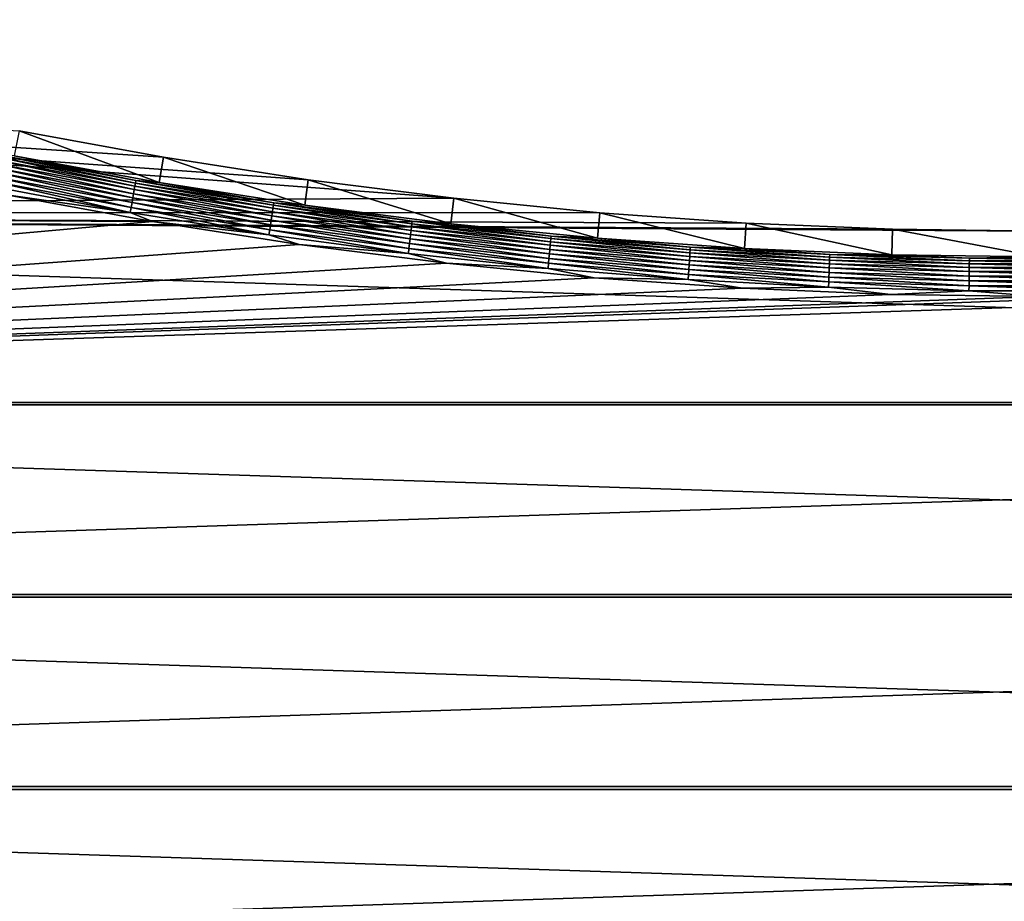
# Model space of a CAD drawing. Extents: x -320 to 320, y -695 to 695.
# Tile 64 of 169: x -109 to -4, y -177 to -83. Entities that reach past the tile are written whole.
import ezdxf

# ---------------------------------------------------------------- set-up
doc = ezdxf.new("R2010")
doc.units = 0
doc.header["$LTSCALE"] = 50.062222
for name, color, linetype in [('1', 7, 'CONTINUOUS'), ('2', 7, 'CONTINUOUS'), ('39', 7, 'CONTINUOUS'), ('87', 7, 'CONTINUOUS')]:
    doc.layers.add(name, color=color, linetype=linetype)

msp = doc.modelspace()

# ---------------------------------------------------------------- linework, layer by layer
at = {"layer": '1', "color": 7, "linetype": 'CONTINUOUS'}
for points in [[(-319.01, -103.24), (-319.51, -82.59), (-62.79, -101.75), (-319.01, -103.24)], [(-62.79, -101.75), (-319.51, -82.59), (-78.4, -99.77), (-62.79, -101.75)], [(-78.4, -99.77), (-319.51, -82.59), (-93.94, -97.35), (-78.4, -99.77)], [(-93.94, -97.35), (-319.51, -82.59), (-109.41, -94.5), (-93.94, -97.35)], [(-47.14, -103.29), (-319.01, -103.24), (-62.79, -101.75), (-47.14, -103.29)], [(-318.39, -123.88), (-319.01, -103.24), (318.39, -123.88), (-318.39, -123.88)], [(318.39, -123.88), (-319.01, -103.24), (0, -105.28), (318.39, -123.88)], [(0, -105.28), (-319.01, -103.24), (-15.73, -105.06), (0, -105.28)], [(-15.73, -105.06), (-319.01, -103.24), (-31.45, -104.4), (-15.73, -105.06)], [(-31.45, -104.4), (-319.01, -103.24), (-47.14, -103.29), (-31.45, -104.4)], [(-317.65, -144.51), (-318.39, -123.88), (317.65, -144.51), (-317.65, -144.51)], [(317.65, -144.51), (-318.39, -123.88), (318.39, -123.88), (317.65, -144.51)], [(-316.81, -165.15), (-317.65, -144.51), (316.81, -165.15), (-316.81, -165.15)], [(316.81, -165.15), (-317.65, -144.51), (317.65, -144.51), (316.81, -165.15)], [(-315.85, -185.78), (-316.81, -165.15), (315.85, -185.78), (-315.85, -185.78)], [(315.85, -185.78), (-316.81, -165.15), (316.81, -165.15), (315.85, -185.78)]]:
    msp.add_3dface(points, dxfattribs=at)
at = {"layer": '2', "color": 7, "linetype": 'CONTINUOUS'}
for points in [[(-110.78, -101.36, 11), (-312.01, -103.05, 11), (-95.12, -104.25, 11), (-110.78, -101.36, 11)], [(-312.01, -103.05, 11), (-311.39, -123.65, 11), (-95.12, -104.25, 11), (-312.01, -103.05, 11)], [(311.39, -123.65, 11), (312.01, -103.05, 11), (-311.39, -123.65, 11), (311.39, -123.65, 11)], [(-311.39, -123.65, 11), (312.01, -103.05, 11), (15.93, -112.05, 11), (-311.39, -123.65, 11)], [(-95.12, -104.25, 11), (-311.39, -123.65, 11), (-79.38, -106.7, 11), (-95.12, -104.25, 11)], [(-79.38, -106.7, 11), (-311.39, -123.65, 11), (-63.58, -108.7, 11), (-79.38, -106.7, 11)], [(-63.58, -108.7, 11), (-311.39, -123.65, 11), (-47.73, -110.27, 11), (-63.58, -108.7, 11)], [(-47.73, -110.27, 11), (-311.39, -123.65, 11), (-31.84, -111.38, 11), (-47.73, -110.27, 11)], [(-31.84, -111.38, 11), (-311.39, -123.65, 11), (-15.93, -112.05, 11), (-31.84, -111.38, 11)], [(-15.93, -112.05, 11), (-311.39, -123.65, 11), (0, -112.28, 11), (-15.93, -112.05, 11)], [(0, -112.28, 11), (-311.39, -123.65, 11), (15.93, -112.05, 11), (0, -112.28, 11)], [(-310.66, -144.25, 11), (311.39, -123.65, 11), (-311.39, -123.65, 11), (-310.66, -144.25, 11)], [(310.66, -144.25, 11), (311.39, -123.65, 11), (-310.66, -144.25, 11), (310.66, -144.25, 11)], [(-309.82, -164.84, 11), (310.66, -144.25, 11), (-310.66, -144.25, 11), (-309.82, -164.84, 11)], [(309.82, -164.84, 11), (310.66, -144.25, 11), (-309.82, -164.84, 11), (309.82, -164.84, 11)], [(-308.86, -185.43, 11), (309.82, -164.84, 11), (-309.82, -164.84, 11), (-308.86, -185.43, 11)], [(308.86, -185.43, 11), (309.82, -164.84, 11), (-308.86, -185.43, 11), (308.86, -185.43, 11)]]:
    msp.add_3dface(points, dxfattribs=at)
at = {"layer": '39', "color": 7, "linetype": 'CONTINUOUS'}
for points in [[(-94.4, -100.05, 7.97), (-109.41, -94.5), (-109.95, -97.19, 7.97), (-94.4, -100.05, 7.97)], [(-93.94, -97.35), (-109.41, -94.5), (-94.4, -100.05, 7.97), (-93.94, -97.35)], [(-78.78, -102.49, 7.97), (-93.94, -97.35), (-94.4, -100.05, 7.97), (-78.78, -102.49, 7.97)], [(-78.4, -99.77), (-93.94, -97.35), (-78.78, -102.49, 7.97), (-78.4, -99.77)], [(-63.1, -104.48, 7.97), (-78.4, -99.77), (-78.78, -102.49, 7.97), (-63.1, -104.48, 7.97)], [(-62.79, -101.75), (-78.4, -99.77), (-63.1, -104.48, 7.97), (-62.79, -101.75)], [(-47.37, -106.03, 7.97), (-62.79, -101.75), (-63.1, -104.48, 7.97), (-47.37, -106.03, 7.97)], [(-47.14, -103.29), (-62.79, -101.75), (-47.37, -106.03, 7.97), (-47.14, -103.29)], [(-31.6, -107.14, 7.97), (-47.14, -103.29), (-47.37, -106.03, 7.97), (-31.6, -107.14, 7.97)], [(-31.45, -104.4), (-47.14, -103.29), (-31.6, -107.14, 7.97), (-31.45, -104.4)], [(-15.81, -107.8, 7.97), (-31.45, -104.4), (-31.6, -107.14, 7.97), (-15.81, -107.8, 7.97)], [(-15.73, -105.06), (-31.45, -104.4), (-15.81, -107.8, 7.97), (-15.73, -105.06)], [(0, -108.02, 7.97), (-15.73, -105.06), (-15.81, -107.8, 7.97), (0, -108.02, 7.97)], [(0, -105.28), (-15.73, -105.06), (0, -108.02, 7.97), (0, -105.28)]]:
    msp.add_3dface(points, dxfattribs=at)
at = {"layer": '87', "color": 7, "linetype": 'CONTINUOUS'}
for points in [[(-111.68, -97.34, 8.96), (-96.95, -100.11, 8.96), (-111.62, -97.07, 8.48), (-111.68, -97.34, 8.96)], [(-109.95, -97.19, 7.97), (-111.62, -97.07, 8.48), (-96.9, -99.84, 8.48), (-109.95, -97.19, 7.97)], [(-111.62, -97.07, 8.48), (-96.95, -100.11, 8.96), (-96.9, -99.84, 8.48), (-111.62, -97.07, 8.48)], [(-111.9, -98.47, 10.16), (-97.14, -101.25, 10.16), (-111.82, -98.04, 9.81), (-111.9, -98.47, 10.16)], [(-111.82, -98.04, 9.81), (-97.07, -100.82, 9.81), (-111.74, -97.66, 9.41), (-111.82, -98.04, 9.81)], [(-111.82, -98.04, 9.81), (-97.14, -101.25, 10.16), (-97.07, -100.82, 9.81), (-111.82, -98.04, 9.81)], [(-111.74, -97.66, 9.41), (-97, -100.44, 9.41), (-111.68, -97.34, 8.96), (-111.74, -97.66, 9.41)], [(-111.74, -97.66, 9.41), (-97.07, -100.82, 9.81), (-97, -100.44, 9.41), (-111.74, -97.66, 9.41)], [(-111.68, -97.34, 8.96), (-97, -100.44, 9.41), (-96.95, -100.11, 8.96), (-111.68, -97.34, 8.96)], [(-94.4, -100.05, 7.97), (-109.95, -97.19, 7.97), (-96.9, -99.84, 8.48), (-94.4, -100.05, 7.97)], [(-112.1, -99.43, 10.69), (-97.31, -102.21, 10.69), (-112, -98.93, 10.46), (-112.1, -99.43, 10.69)], [(-112, -98.93, 10.46), (-97.23, -101.71, 10.46), (-111.9, -98.47, 10.16), (-112, -98.93, 10.46)], [(-112, -98.93, 10.46), (-97.31, -102.21, 10.69), (-97.23, -101.71, 10.46), (-112, -98.93, 10.46)], [(-111.9, -98.47, 10.16), (-97.23, -101.71, 10.46), (-97.14, -101.25, 10.16), (-111.9, -98.47, 10.16)], [(-112.31, -100.48, 10.97), (-97.5, -103.27, 10.97), (-112.2, -99.95, 10.86), (-112.31, -100.48, 10.97)], [(-112.2, -99.95, 10.86), (-97.4, -102.73, 10.86), (-112.1, -99.43, 10.69), (-112.2, -99.95, 10.86)], [(-112.2, -99.95, 10.86), (-97.5, -103.27, 10.97), (-97.4, -102.73, 10.86), (-112.2, -99.95, 10.86)], [(-112.1, -99.43, 10.69), (-97.4, -102.73, 10.86), (-97.31, -102.21, 10.69), (-112.1, -99.43, 10.69)], [(-97, -100.44, 9.41), (-82.2, -102.82, 9.41), (-96.95, -100.11, 8.96), (-97, -100.44, 9.41)], [(-96.95, -100.11, 8.96), (-82.15, -102.49, 8.96), (-96.9, -99.84, 8.48), (-96.95, -100.11, 8.96)], [(-96.95, -100.11, 8.96), (-82.2, -102.82, 9.41), (-82.15, -102.49, 8.96), (-96.95, -100.11, 8.96)], [(-94.4, -100.05, 7.97), (-96.9, -99.84, 8.48), (-82.11, -102.22, 8.48), (-94.4, -100.05, 7.97)], [(-96.9, -99.84, 8.48), (-82.15, -102.49, 8.96), (-82.11, -102.22, 8.48), (-96.9, -99.84, 8.48)], [(-78.78, -102.49, 7.97), (-94.4, -100.05, 7.97), (-82.11, -102.22, 8.48), (-78.78, -102.49, 7.97)], [(-112.31, -100.48, 10.97), (-110.78, -101.36, 11), (-97.5, -103.27, 10.97), (-112.31, -100.48, 10.97)], [(-110.78, -101.36, 11), (-95.12, -104.25, 11), (-97.5, -103.27, 10.97), (-110.78, -101.36, 11)], [(-97.23, -101.71, 10.46), (-82.38, -104.1, 10.46), (-97.14, -101.25, 10.16), (-97.23, -101.71, 10.46)], [(-97.14, -101.25, 10.16), (-82.32, -103.63, 10.16), (-97.07, -100.82, 9.81), (-97.14, -101.25, 10.16)], [(-97.14, -101.25, 10.16), (-82.38, -104.1, 10.46), (-82.32, -103.63, 10.16), (-97.14, -101.25, 10.16)], [(-97.07, -100.82, 9.81), (-82.25, -103.2, 9.81), (-97, -100.44, 9.41), (-97.07, -100.82, 9.81)], [(-97.07, -100.82, 9.81), (-82.32, -103.63, 10.16), (-82.25, -103.2, 9.81), (-97.07, -100.82, 9.81)], [(-97, -100.44, 9.41), (-82.25, -103.2, 9.81), (-82.2, -102.82, 9.41), (-97, -100.44, 9.41)], [(-97.4, -102.73, 10.86), (-82.54, -105.13, 10.86), (-97.31, -102.21, 10.69), (-97.4, -102.73, 10.86)], [(-97.31, -102.21, 10.69), (-82.46, -104.6, 10.69), (-97.23, -101.71, 10.46), (-97.31, -102.21, 10.69)], [(-97.31, -102.21, 10.69), (-82.54, -105.13, 10.86), (-82.46, -104.6, 10.69), (-97.31, -102.21, 10.69)], [(-97.23, -101.71, 10.46), (-82.46, -104.6, 10.69), (-82.38, -104.1, 10.46), (-97.23, -101.71, 10.46)], [(-82.15, -102.49, 8.96), (-67.29, -104.48, 8.96), (-82.11, -102.22, 8.48), (-82.15, -102.49, 8.96)], [(-78.78, -102.49, 7.97), (-82.11, -102.22, 8.48), (-67.26, -104.21, 8.48), (-78.78, -102.49, 7.97)], [(-82.11, -102.22, 8.48), (-67.29, -104.48, 8.96), (-67.26, -104.21, 8.48), (-82.11, -102.22, 8.48)], [(-97.5, -103.27, 10.97), (-82.62, -105.67, 10.97), (-97.4, -102.73, 10.86), (-97.5, -103.27, 10.97)], [(-97.5, -103.27, 10.97), (-95.12, -104.25, 11), (-82.62, -105.67, 10.97), (-97.5, -103.27, 10.97)], [(-97.4, -102.73, 10.86), (-82.62, -105.67, 10.97), (-82.54, -105.13, 10.86), (-97.4, -102.73, 10.86)], [(-82.32, -103.63, 10.16), (-67.43, -105.62, 10.16), (-82.25, -103.2, 9.81), (-82.32, -103.63, 10.16)], [(-82.25, -103.2, 9.81), (-67.38, -105.19, 9.81), (-82.2, -102.82, 9.41), (-82.25, -103.2, 9.81)], [(-82.25, -103.2, 9.81), (-67.43, -105.62, 10.16), (-67.38, -105.19, 9.81), (-82.25, -103.2, 9.81)], [(-82.2, -102.82, 9.41), (-67.33, -104.81, 9.41), (-82.15, -102.49, 8.96), (-82.2, -102.82, 9.41)], [(-82.2, -102.82, 9.41), (-67.38, -105.19, 9.81), (-67.33, -104.81, 9.41), (-82.2, -102.82, 9.41)], [(-82.15, -102.49, 8.96), (-67.33, -104.81, 9.41), (-67.29, -104.48, 8.96), (-82.15, -102.49, 8.96)], [(-63.1, -104.48, 7.97), (-78.78, -102.49, 7.97), (-67.26, -104.21, 8.48), (-63.1, -104.48, 7.97)], [(-95.12, -104.25, 11), (-79.38, -106.7, 11), (-82.62, -105.67, 10.97), (-95.12, -104.25, 11)], [(-82.46, -104.6, 10.69), (-67.55, -106.6, 10.69), (-82.38, -104.1, 10.46), (-82.46, -104.6, 10.69)], [(-82.38, -104.1, 10.46), (-67.49, -106.09, 10.46), (-82.32, -103.63, 10.16), (-82.38, -104.1, 10.46)], [(-82.38, -104.1, 10.46), (-67.55, -106.6, 10.69), (-67.49, -106.09, 10.46), (-82.38, -104.1, 10.46)], [(-82.32, -103.63, 10.16), (-67.49, -106.09, 10.46), (-67.43, -105.62, 10.16), (-82.32, -103.63, 10.16)], [(-67.33, -104.81, 9.41), (-52.42, -106.4, 9.41), (-67.29, -104.48, 8.96), (-67.33, -104.81, 9.41)], [(-67.29, -104.48, 8.96), (-52.39, -106.07, 8.96), (-67.26, -104.21, 8.48), (-67.29, -104.48, 8.96)], [(-67.29, -104.48, 8.96), (-52.42, -106.4, 9.41), (-52.39, -106.07, 8.96), (-67.29, -104.48, 8.96)], [(-63.1, -104.48, 7.97), (-67.26, -104.21, 8.48), (-52.36, -105.8, 8.48), (-63.1, -104.48, 7.97)], [(-67.26, -104.21, 8.48), (-52.39, -106.07, 8.96), (-52.36, -105.8, 8.48), (-67.26, -104.21, 8.48)], [(-47.37, -106.03, 7.97), (-63.1, -104.48, 7.97), (-52.36, -105.8, 8.48), (-47.37, -106.03, 7.97)], [(-82.62, -105.67, 10.97), (-67.67, -107.67, 10.97), (-82.54, -105.13, 10.86), (-82.62, -105.67, 10.97)], [(-82.54, -105.13, 10.86), (-67.61, -107.12, 10.86), (-82.46, -104.6, 10.69), (-82.54, -105.13, 10.86)], [(-82.54, -105.13, 10.86), (-67.67, -107.67, 10.97), (-67.61, -107.12, 10.86), (-82.54, -105.13, 10.86)], [(-82.46, -104.6, 10.69), (-67.61, -107.12, 10.86), (-67.55, -106.6, 10.69), (-82.46, -104.6, 10.69)], [(-67.43, -105.62, 10.16), (-52.49, -107.22, 10.16), (-67.38, -105.19, 9.81), (-67.43, -105.62, 10.16)], [(-67.38, -105.19, 9.81), (-52.45, -106.79, 9.81), (-67.33, -104.81, 9.41), (-67.38, -105.19, 9.81)], [(-67.38, -105.19, 9.81), (-52.49, -107.22, 10.16), (-52.45, -106.79, 9.81), (-67.38, -105.19, 9.81)], [(-67.33, -104.81, 9.41), (-52.45, -106.79, 9.81), (-52.42, -106.4, 9.41), (-67.33, -104.81, 9.41)], [(-82.62, -105.67, 10.97), (-79.38, -106.7, 11), (-67.67, -107.67, 10.97), (-82.62, -105.67, 10.97)], [(-67.61, -107.12, 10.86), (-52.63, -108.72, 10.86), (-67.55, -106.6, 10.69), (-67.61, -107.12, 10.86)], [(-67.55, -106.6, 10.69), (-52.59, -108.19, 10.69), (-67.49, -106.09, 10.46), (-67.55, -106.6, 10.69)], [(-67.55, -106.6, 10.69), (-52.63, -108.72, 10.86), (-52.59, -108.19, 10.69), (-67.55, -106.6, 10.69)], [(-67.49, -106.09, 10.46), (-52.54, -107.69, 10.46), (-67.43, -105.62, 10.16), (-67.49, -106.09, 10.46)], [(-67.49, -106.09, 10.46), (-52.59, -108.19, 10.69), (-52.54, -107.69, 10.46), (-67.49, -106.09, 10.46)], [(-67.43, -105.62, 10.16), (-52.54, -107.69, 10.46), (-52.49, -107.22, 10.16), (-67.43, -105.62, 10.16)], [(-52.45, -106.79, 9.81), (-37.49, -107.98, 9.81), (-52.42, -106.4, 9.41), (-52.45, -106.79, 9.81)], [(-52.42, -106.4, 9.41), (-37.47, -107.6, 9.41), (-52.39, -106.07, 8.96), (-52.42, -106.4, 9.41)], [(-52.42, -106.4, 9.41), (-37.49, -107.98, 9.81), (-37.47, -107.6, 9.41), (-52.42, -106.4, 9.41)], [(-52.39, -106.07, 8.96), (-37.45, -107.26, 8.96), (-52.36, -105.8, 8.48), (-52.39, -106.07, 8.96)], [(-52.39, -106.07, 8.96), (-37.47, -107.6, 9.41), (-37.45, -107.26, 8.96), (-52.39, -106.07, 8.96)], [(-47.37, -106.03, 7.97), (-52.36, -105.8, 8.48), (-37.43, -106.99, 8.48), (-47.37, -106.03, 7.97)], [(-52.36, -105.8, 8.48), (-37.45, -107.26, 8.96), (-37.43, -106.99, 8.48), (-52.36, -105.8, 8.48)], [(-31.6, -107.14, 7.97), (-47.37, -106.03, 7.97), (-37.43, -106.99, 8.48), (-31.6, -107.14, 7.97)], [(-79.38, -106.7, 11), (-63.58, -108.7, 11), (-67.67, -107.67, 10.97), (-79.38, -106.7, 11)], [(-67.67, -107.67, 10.97), (-52.69, -109.27, 10.97), (-67.61, -107.12, 10.86), (-67.67, -107.67, 10.97)], [(-67.67, -107.67, 10.97), (-63.58, -108.7, 11), (-52.69, -109.27, 10.97), (-67.67, -107.67, 10.97)], [(-67.61, -107.12, 10.86), (-52.69, -109.27, 10.97), (-52.63, -108.72, 10.86), (-67.61, -107.12, 10.86)], [(-52.59, -108.19, 10.69), (-37.59, -109.39, 10.69), (-52.54, -107.69, 10.46), (-52.59, -108.19, 10.69)], [(-52.54, -107.69, 10.46), (-37.55, -108.89, 10.46), (-52.49, -107.22, 10.16), (-52.54, -107.69, 10.46)], [(-52.54, -107.69, 10.46), (-37.59, -109.39, 10.69), (-37.55, -108.89, 10.46), (-52.54, -107.69, 10.46)], [(-52.49, -107.22, 10.16), (-37.52, -108.41, 10.16), (-52.45, -106.79, 9.81), (-52.49, -107.22, 10.16)], [(-52.49, -107.22, 10.16), (-37.55, -108.89, 10.46), (-37.52, -108.41, 10.16), (-52.49, -107.22, 10.16)], [(-52.45, -106.79, 9.81), (-37.52, -108.41, 10.16), (-37.49, -107.98, 9.81), (-52.45, -106.79, 9.81)], [(-37.49, -107.98, 9.81), (-22.51, -108.78, 9.81), (-37.47, -107.6, 9.41), (-37.49, -107.98, 9.81)], [(-37.47, -107.6, 9.41), (-22.49, -108.39, 9.41), (-37.45, -107.26, 8.96), (-37.47, -107.6, 9.41)], [(-37.47, -107.6, 9.41), (-22.51, -108.78, 9.81), (-22.49, -108.39, 9.41), (-37.47, -107.6, 9.41)], [(-37.45, -107.26, 8.96), (-22.48, -108.06, 8.96), (-37.43, -106.99, 8.48), (-37.45, -107.26, 8.96)], [(-37.45, -107.26, 8.96), (-22.49, -108.39, 9.41), (-22.48, -108.06, 8.96), (-37.45, -107.26, 8.96)], [(-31.6, -107.14, 7.97), (-37.43, -106.99, 8.48), (-22.47, -107.79, 8.48), (-31.6, -107.14, 7.97)], [(-37.43, -106.99, 8.48), (-22.48, -108.06, 8.96), (-22.47, -107.79, 8.48), (-37.43, -106.99, 8.48)], [(-15.81, -107.8, 7.97), (-31.6, -107.14, 7.97), (-22.47, -107.79, 8.48), (-15.81, -107.8, 7.97)], [(-63.58, -108.7, 11), (-47.73, -110.27, 11), (-52.69, -109.27, 10.97), (-63.58, -108.7, 11)], [(-52.69, -109.27, 10.97), (-37.66, -110.47, 10.97), (-52.63, -108.72, 10.86), (-52.69, -109.27, 10.97)], [(-52.63, -108.72, 10.86), (-37.62, -109.92, 10.86), (-52.59, -108.19, 10.69), (-52.63, -108.72, 10.86)], [(-52.63, -108.72, 10.86), (-37.66, -110.47, 10.97), (-37.62, -109.92, 10.86), (-52.63, -108.72, 10.86)], [(-52.59, -108.19, 10.69), (-37.62, -109.92, 10.86), (-37.59, -109.39, 10.69), (-52.59, -108.19, 10.69)], [(-37.55, -108.89, 10.46), (-22.54, -109.69, 10.46), (-37.52, -108.41, 10.16), (-37.55, -108.89, 10.46)], [(-37.52, -108.41, 10.16), (-22.52, -109.21, 10.16), (-37.49, -107.98, 9.81), (-37.52, -108.41, 10.16)], [(-37.52, -108.41, 10.16), (-22.54, -109.69, 10.46), (-22.52, -109.21, 10.16), (-37.52, -108.41, 10.16)], [(-37.49, -107.98, 9.81), (-22.52, -109.21, 10.16), (-22.51, -108.78, 9.81), (-37.49, -107.98, 9.81)], [(-22.52, -109.21, 10.16), (-7.51, -109.61, 10.16), (-22.51, -108.78, 9.81), (-22.52, -109.21, 10.16)], [(-22.51, -108.78, 9.81), (-7.5, -109.18, 9.81), (-22.49, -108.39, 9.41), (-22.51, -108.78, 9.81)], [(-22.51, -108.78, 9.81), (-7.51, -109.61, 10.16), (-7.5, -109.18, 9.81), (-22.51, -108.78, 9.81)], [(-22.49, -108.39, 9.41), (-7.5, -108.79, 9.41), (-22.48, -108.06, 8.96), (-22.49, -108.39, 9.41)], [(-22.49, -108.39, 9.41), (-7.5, -109.18, 9.81), (-7.5, -108.79, 9.41), (-22.49, -108.39, 9.41)], [(-22.48, -108.06, 8.96), (-7.49, -108.46, 8.96), (-22.47, -107.79, 8.48), (-22.48, -108.06, 8.96)], [(-22.48, -108.06, 8.96), (-7.5, -108.79, 9.41), (-7.49, -108.46, 8.96), (-22.48, -108.06, 8.96)], [(-15.81, -107.8, 7.97), (-22.47, -107.79, 8.48), (-7.49, -108.18, 8.48), (-15.81, -107.8, 7.97)], [(-22.47, -107.79, 8.48), (-7.49, -108.46, 8.96), (-7.49, -108.18, 8.48), (-22.47, -107.79, 8.48)], [(0, -108.02, 7.97), (-15.81, -107.8, 7.97), (-7.49, -108.18, 8.48), (0, -108.02, 7.97)], [(-7.5, -108.79, 9.41), (7.5, -108.79, 9.41), (-7.49, -108.46, 8.96), (-7.5, -108.79, 9.41)], [(0, -108.02, 7.97), (-7.49, -108.18, 8.48), (7.49, -108.18, 8.48), (0, -108.02, 7.97)], [(-7.49, -108.46, 8.96), (7.49, -108.46, 8.96), (-7.49, -108.18, 8.48), (-7.49, -108.46, 8.96)], [(-7.49, -108.18, 8.48), (7.49, -108.46, 8.96), (7.49, -108.18, 8.48), (-7.49, -108.18, 8.48)], [(-7.49, -108.46, 8.96), (7.5, -108.79, 9.41), (7.49, -108.46, 8.96), (-7.49, -108.46, 8.96)], [(-52.69, -109.27, 10.97), (-47.73, -110.27, 11), (-37.66, -110.47, 10.97), (-52.69, -109.27, 10.97)], [(-37.62, -109.92, 10.86), (-22.58, -110.72, 10.86), (-37.59, -109.39, 10.69), (-37.62, -109.92, 10.86)], [(-37.59, -109.39, 10.69), (-22.56, -110.19, 10.69), (-37.55, -108.89, 10.46), (-37.59, -109.39, 10.69)], [(-37.59, -109.39, 10.69), (-22.58, -110.72, 10.86), (-22.56, -110.19, 10.69), (-37.59, -109.39, 10.69)], [(-37.55, -108.89, 10.46), (-22.56, -110.19, 10.69), (-22.54, -109.69, 10.46), (-37.55, -108.89, 10.46)], [(-22.56, -110.19, 10.69), (-7.52, -110.59, 10.69), (-22.54, -109.69, 10.46), (-22.56, -110.19, 10.69)], [(-22.54, -109.69, 10.46), (-7.52, -110.09, 10.46), (-22.52, -109.21, 10.16), (-22.54, -109.69, 10.46)], [(-22.54, -109.69, 10.46), (-7.52, -110.59, 10.69), (-7.52, -110.09, 10.46), (-22.54, -109.69, 10.46)], [(-22.52, -109.21, 10.16), (-7.52, -110.09, 10.46), (-7.51, -109.61, 10.16), (-22.52, -109.21, 10.16)], [(-7.52, -110.09, 10.46), (7.52, -110.09, 10.46), (-7.51, -109.61, 10.16), (-7.52, -110.09, 10.46)], [(-7.51, -109.61, 10.16), (7.51, -109.61, 10.16), (-7.5, -109.18, 9.81), (-7.51, -109.61, 10.16)], [(-7.51, -109.61, 10.16), (7.52, -110.09, 10.46), (7.51, -109.61, 10.16), (-7.51, -109.61, 10.16)], [(-7.5, -109.18, 9.81), (7.5, -109.18, 9.81), (-7.5, -108.79, 9.41), (-7.5, -109.18, 9.81)], [(-7.5, -108.79, 9.41), (7.5, -109.18, 9.81), (7.5, -108.79, 9.41), (-7.5, -108.79, 9.41)], [(-7.5, -109.18, 9.81), (7.51, -109.61, 10.16), (7.5, -109.18, 9.81), (-7.5, -109.18, 9.81)], [(-47.73, -110.27, 11), (-31.84, -111.38, 11), (-37.66, -110.47, 10.97), (-47.73, -110.27, 11)], [(-37.66, -110.47, 10.97), (-22.61, -111.27, 10.97), (-37.62, -109.92, 10.86), (-37.66, -110.47, 10.97)], [(-37.66, -110.47, 10.97), (-31.84, -111.38, 11), (-22.61, -111.27, 10.97), (-37.66, -110.47, 10.97)], [(-37.62, -109.92, 10.86), (-22.61, -111.27, 10.97), (-22.58, -110.72, 10.86), (-37.62, -109.92, 10.86)], [(-22.61, -111.27, 10.97), (-7.54, -111.67, 10.97), (-22.58, -110.72, 10.86), (-22.61, -111.27, 10.97)], [(-22.58, -110.72, 10.86), (-7.53, -111.12, 10.86), (-22.56, -110.19, 10.69), (-22.58, -110.72, 10.86)], [(-22.58, -110.72, 10.86), (-7.54, -111.67, 10.97), (-7.53, -111.12, 10.86), (-22.58, -110.72, 10.86)], [(-22.56, -110.19, 10.69), (-7.53, -111.12, 10.86), (-7.52, -110.59, 10.69), (-22.56, -110.19, 10.69)], [(-7.53, -111.12, 10.86), (7.53, -111.12, 10.86), (-7.52, -110.59, 10.69), (-7.53, -111.12, 10.86)], [(-7.52, -110.59, 10.69), (7.52, -110.59, 10.69), (-7.52, -110.09, 10.46), (-7.52, -110.59, 10.69)], [(-7.52, -110.09, 10.46), (7.52, -110.59, 10.69), (7.52, -110.09, 10.46), (-7.52, -110.09, 10.46)], [(-7.52, -110.59, 10.69), (7.53, -111.12, 10.86), (7.52, -110.59, 10.69), (-7.52, -110.59, 10.69)], [(-31.84, -111.38, 11), (-15.93, -112.05, 11), (-22.61, -111.27, 10.97), (-31.84, -111.38, 11)], [(-22.61, -111.27, 10.97), (-15.93, -112.05, 11), (-7.54, -111.67, 10.97), (-22.61, -111.27, 10.97)], [(-15.93, -112.05, 11), (0, -112.28, 11), (-7.54, -111.67, 10.97), (-15.93, -112.05, 11)], [(-7.54, -111.67, 10.97), (7.54, -111.67, 10.97), (-7.53, -111.12, 10.86), (-7.54, -111.67, 10.97)], [(-7.54, -111.67, 10.97), (0, -112.28, 11), (7.54, -111.67, 10.97), (-7.54, -111.67, 10.97)], [(-7.53, -111.12, 10.86), (7.54, -111.67, 10.97), (7.53, -111.12, 10.86), (-7.53, -111.12, 10.86)]]:
    msp.add_3dface(points, dxfattribs=at)

doc.saveas('drawing.dxf')
